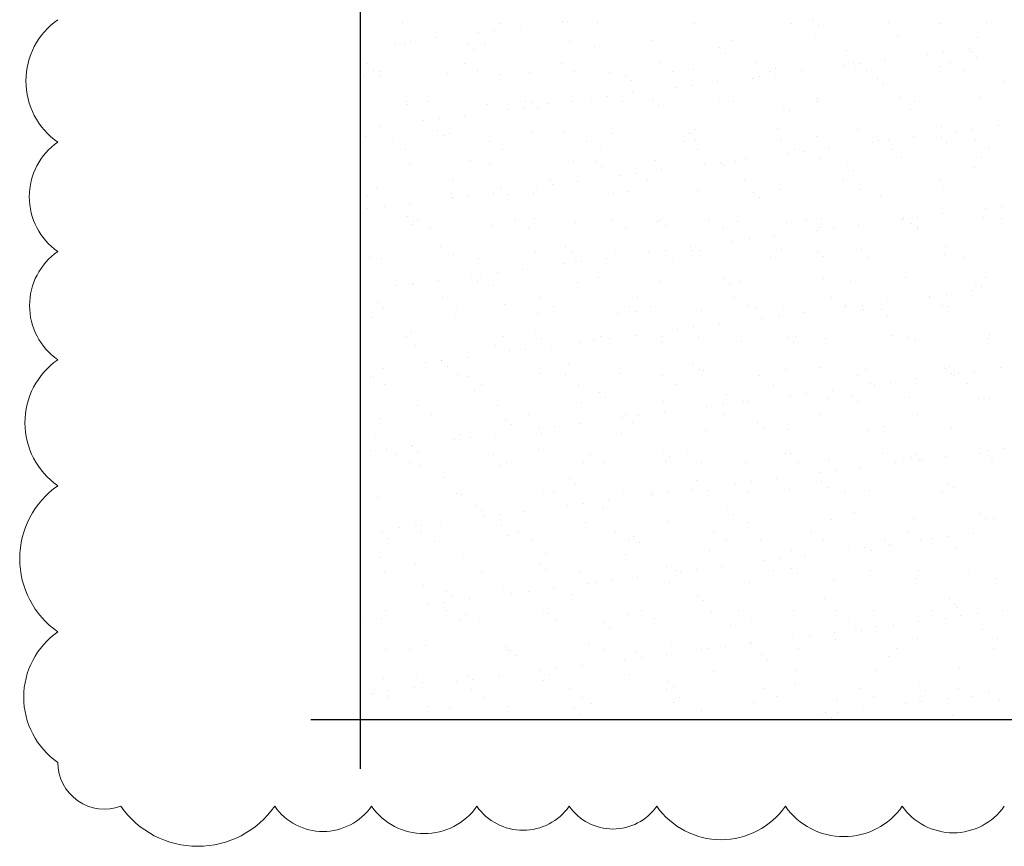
# Model space of a CAD drawing. Header units: millimetres. Extents: x 349531 to 1063351, y -131924 to 96186.
# Tile 28 of 228: x 470516 to 474520, y -61477 to -58115. Entities that reach past the tile are written whole.
import ezdxf

# ---------------------------------------------------------------- set-up
doc = ezdxf.new("R2010")
doc.units = ezdxf.units.MM
doc.layers.add('РАЗМЕРЫ', color=1, linetype='Continuous', lineweight=9)

msp = doc.modelspace()

# ---------------------------------------------------------------- linework, layer by layer
at = {"lineweight": 15}
for p, q in [((471900.4, -50472.8), (471900.4, -60961.5)), ((471900.4, -60961.5), (476671.5, -60961.5))]:
    msp.add_line(p, q, dxfattribs=at)
at = {"linetype": 'Continuous', "lineweight": 9, "transparency": 33554687}
for p, q in [((472073, -58131.7), (472073, -58131.7)), ((472468.5, -58131), (472468.5, -58131)), ((472723.4, -58121.5), (472723.4, -58121.5)), ((472742.1, -58124.2), (472742.1, -58124.2)), ((472864, -58130.3), (472864, -58130.3)), ((473259.5, -58129.6), (473259.5, -58129.6)), ((473655, -58128.8), (473655, -58128.8)), ((473742.6, -58118.3), (473742.6, -58118.3)), ((474050.5, -58128.1), (474050.5, -58128.1)), ((474258.3, -58129.6), (474258.3, -58129.6)), ((474446, -58127.4), (474446, -58127.4)), ((472381.5, -58166.5), (472381.5, -58166.5)), ((472447.6, -58157.8), (472447.6, -58157.8)), ((472550.9, -58144.2), (472550.9, -58144.2)), ((473766, -58139.8), (473766, -58139.8)), ((472039.7, -58211.6), (472039.7, -58211.6)), ((472085.6, -58214.9), (472085.6, -58214.9)), ((472105.8, -58202.8), (472105.8, -58202.8)), ((472209, -58189.3), (472209, -58189.3)), ((472336.9, -58214.2), (472336.9, -58214.2)), ((472410.5, -58216.4), (472410.5, -58216.4)), ((472753.5, -58204.1), (472753.5, -58204.1)), ((473086, -58199.8), (473086, -58199.8)), ((473410.8, -58201.4), (473410.8, -58201.4)), ((473753.9, -58189), (473753.9, -58189)), ((474086.3, -58184.8), (474086.3, -58184.8)), ((474411.2, -58186.3), (474411.2, -58186.3)), ((472360.4, -58235.6), (472360.4, -58235.6)), ((472852.6, -58225.4), (472852.6, -58225.4)), ((473360.8, -58229.8), (473360.8, -58229.8)), ((473384.2, -58251.2), (473384.2, -58251.2)), ((473876.5, -58241), (473876.5, -58241)), ((474207.9, -58254.9), (474207.9, -58254.9)), ((474274, -58246.2), (474274, -58246.2)), ((474377.2, -58232.6), (474377.2, -58232.6)), ((474384.7, -58245.4), (474384.7, -58245.4)), ((471929.2, -58292.8), (471929.2, -58292.8)), ((472324.7, -58292.1), (472324.7, -58292.1)), ((472720.2, -58291.3), (472720.2, -58291.3)), ((473115.7, -58290.6), (473115.7, -58290.6)), ((473511.2, -58289.9), (473511.2, -58289.9)), ((473866, -58299.9), (473866, -58299.9)), ((473906.7, -58289.2), (473906.7, -58289.2)), ((473932.1, -58291.2), (473932.1, -58291.2)), ((474035.4, -58277.6), (474035.4, -58277.6)), ((474302.2, -58288.5), (474302.2, -58288.5)), ((474408.1, -58266.8), (474408.1, -58266.8)), ((471955.2, -58325.7), (471955.2, -58325.7)), ((471982.8, -58326.9), (471982.8, -58326.9)), ((472257.4, -58333.9), (472257.4, -58333.9)), ((472378.3, -58326.2), (472378.3, -58326.2)), ((472470.8, -58336.9), (472470.8, -58336.9)), ((472589.8, -58329.7), (472589.8, -58329.7)), ((472773.8, -58325.5), (472773.8, -58325.5)), ((472914.7, -58331.2), (472914.7, -58331.2)), ((473169.3, -58324.7), (473169.3, -58324.7)), ((473257.7, -58318.9), (473257.7, -58318.9)), ((473564.8, -58324), (473564.8, -58324)), ((473590.1, -58314.6), (473590.1, -58314.6)), ((473590.3, -58336.2), (473590.3, -58336.2)), ((473693.5, -58322.6), (473693.5, -58322.6)), ((473915, -58316.2), (473915, -58316.2)), ((473960.3, -58323.3), (473960.3, -58323.3)), ((474258, -58303.8), (474258, -58303.8)), ((474355.8, -58322.6), (474355.8, -58322.6)), ((471914.4, -58346.3), (471914.4, -58346.3)), ((471978.6, -58347.1), (471978.6, -58347.1)), ((472979, -58341.3), (472979, -58341.3)), ((473002.4, -58362.7), (473002.4, -58362.7)), ((473351.7, -58367.6), (473351.7, -58367.6)), ((473494.7, -58352.5), (473494.7, -58352.5)), ((473524.2, -58344.9), (473524.2, -58344.9)), ((474002.9, -58356.8), (474002.9, -58356.8)), ((474026.3, -58378.3), (474026.3, -58378.3)), ((474518.6, -58368.1), (474518.6, -58368.1)), ((473009.8, -58412.7), (473009.8, -58412.7)), ((473182.3, -58389.9), (473182.3, -58389.9)), ((473248.4, -58381.2), (473248.4, -58381.2)), ((472089.1, -58448.4), (472089.1, -58448.4)), ((472093.6, -58459.6), (472093.6, -58459.6)), ((472175.6, -58449.7), (472175.6, -58449.7)), ((472571.1, -58449), (472571.1, -58449)), ((472597.2, -58452.7), (472597.2, -58452.7)), ((472668, -58457.7), (472668, -58457.7)), ((472761.5, -58448.8), (472761.5, -58448.8)), ((472840.5, -58434.9), (472840.5, -58434.9)), ((472906.6, -58426.2), (472906.6, -58426.2)), ((472966.6, -58448.3), (472966.6, -58448.3)), ((473094, -58444.5), (473094, -58444.5)), ((473362.1, -58447.6), (473362.1, -58447.6)), ((473418.8, -58446.1), (473418.8, -58446.1)), ((473757.6, -58446.9), (473757.6, -58446.9)), ((473761.9, -58433.7), (473761.9, -58433.7)), ((474094.3, -58429.5), (474094.3, -58429.5)), ((474153.1, -58446.1), (474153.1, -58446.1)), ((474419.2, -58431), (474419.2, -58431)), ((472418.5, -58461.1), (472418.5, -58461.1)), ((472498.6, -58480), (472498.6, -58480)), ((472564.7, -58471.2), (472564.7, -58471.2)), ((472620.7, -58474.2), (472620.7, -58474.2)), ((473112.9, -58463.9), (473112.9, -58463.9)), ((473621.1, -58468.3), (473621.1, -58468.3)), ((473644.5, -58489.8), (473644.5, -58489.8)), ((474136.8, -58479.5), (474136.8, -58479.5)), ((472156.8, -58525), (472156.8, -58525)), ((472222.9, -58516.3), (472222.9, -58516.3)), ((472326.1, -58502.7), (472326.1, -58502.7)), ((471984.3, -58547.7), (471984.3, -58547.7)), ((472215.5, -58564.2), (472215.5, -58564.2)), ((472265.4, -58578.6), (472265.4, -58578.6)), ((472597.8, -58574.4), (472597.8, -58574.4)), ((472731.1, -58575.4), (472731.1, -58575.4)), ((472922.7, -58576), (472922.7, -58576)), ((473239.3, -58579.8), (473239.3, -58579.8)), ((473265.7, -58563.6), (473265.7, -58563.6)), ((473598.1, -58559.4), (473598.1, -58559.4)), ((473923, -58560.9), (473923, -58560.9)), ((474266, -58548.6), (474266, -58548.6)), ((474325, -58568.3), (474325, -58568.3)), ((474391.1, -58559.6), (474391.1, -58559.6)), ((474494.3, -58546), (474494.3, -58546)), ((471922.4, -58591), (471922.4, -58591)), ((472031.8, -58610.8), (472031.8, -58610.8)), ((472238.9, -58585.6), (472238.9, -58585.6)), ((472427.3, -58610.1), (472427.3, -58610.1)), ((472822.8, -58609.4), (472822.8, -58609.4)), ((473218.3, -58608.6), (473218.3, -58608.6)), ((473262.7, -58601.2), (473262.7, -58601.2)), ((473613.8, -58607.9), (473613.8, -58607.9)), ((473755, -58591), (473755, -58591)), ((473983.1, -58613.3), (473983.1, -58613.3)), ((474009.3, -58607.2), (474009.3, -58607.2)), ((474049.2, -58604.6), (474049.2, -58604.6)), ((474152.5, -58591), (474152.5, -58591)), ((474263.2, -58595.4), (474263.2, -58595.4)), ((474286.6, -58616.8), (474286.6, -58616.8)), ((474404.8, -58606.5), (474404.8, -58606.5)), ((472085.4, -58644.9), (472085.4, -58644.9)), ((472480.9, -58644.2), (472480.9, -58644.2)), ((472876.4, -58643.5), (472876.4, -58643.5)), ((473271.9, -58642.8), (473271.9, -58642.8)), ((473641.3, -58658.3), (473641.3, -58658.3)), ((473667.4, -58642), (473667.4, -58642)), ((473707.4, -58649.6), (473707.4, -58649.6)), ((473810.6, -58636), (473810.6, -58636)), ((474062.9, -58641.3), (474062.9, -58641.3)), ((474458.3, -58640.6), (474458.3, -58640.6)), ((472349.4, -58686.9), (472349.4, -58686.9)), ((472769.5, -58693.5), (472769.5, -58693.5)), ((472857.6, -58691.2), (472857.6, -58691.2)), ((473102, -58689.2), (473102, -58689.2)), ((473365.5, -58694.6), (473365.5, -58694.6)), ((473426.8, -58690.8), (473426.8, -58690.8)), ((473468.8, -58681.1), (473468.8, -58681.1)), ((473769.9, -58678.4), (473769.9, -58678.4)), ((474102.3, -58674.2), (474102.3, -58674.2)), ((474427.2, -58675.7), (474427.2, -58675.7)), ((472101.6, -58704.3), (472101.6, -58704.3)), ((472426.5, -58705.8), (472426.5, -58705.8)), ((472881, -58712.7), (472881, -58712.7)), ((473023.7, -58739.6), (473023.7, -58739.6)), ((473126.9, -58726.1), (473126.9, -58726.1)), ((473299.4, -58703.3), (473299.4, -58703.3)), ((473373.2, -58702.5), (473373.2, -58702.5)), ((473881.4, -58706.8), (473881.4, -58706.8)), ((473904.8, -58728.3), (473904.8, -58728.3)), ((474397.1, -58718.1), (474397.1, -58718.1)), ((472278.2, -58767.7), (472278.2, -58767.7)), ((472673.7, -58767), (472673.7, -58767)), ((472785.1, -58771.1), (472785.1, -58771.1)), ((472957.6, -58748.4), (472957.6, -58748.4)), ((473069.2, -58766.3), (473069.2, -58766.3)), ((473464.7, -58765.6), (473464.7, -58765.6)), ((473860.2, -58764.9), (473860.2, -58764.9)), ((474255.7, -58764.2), (474255.7, -58764.2)), ((471967.6, -58798.3), (471967.6, -58798.3)), ((472443.2, -58816.1), (472443.2, -58816.1)), ((472475.8, -58802.7), (472475.8, -58802.7)), ((472605.8, -58819.1), (472605.8, -58819.1)), ((472615.7, -58793.4), (472615.7, -58793.4)), ((472681.8, -58784.7), (472681.8, -58784.7)), ((472991.4, -58813.9), (472991.4, -58813.9)), ((473273.7, -58808.3), (473273.7, -58808.3)), ((473499.6, -58818.3), (473499.6, -58818.3)), ((473606.1, -58804.1), (473606.1, -58804.1)), ((473931, -58805.6), (473931, -58805.6)), ((474274, -58793.3), (474274, -58793.3)), ((471930.4, -58835.7), (471930.4, -58835.7)), ((472273.4, -58823.3), (472273.4, -58823.3)), ((472273.9, -58838.4), (472273.9, -58838.4)), ((472340, -58829.7), (472340, -58829.7)), ((472499.2, -58824.2), (472499.2, -58824.2)), ((472930.7, -58820.7), (472930.7, -58820.7)), ((473523, -58839.8), (473523, -58839.8)), ((474015.3, -58829.5), (474015.3, -58829.5)), ((471932, -58883.4), (471932, -58883.4)), ((471998.1, -58874.7), (471998.1, -58874.7)), ((472101.4, -58861.1), (472101.4, -58861.1)), ((474442.1, -58881.7), (474442.1, -58881.7)), ((474508.2, -58873), (474508.2, -58873)), ((472094, -58914.2), (472094, -58914.2)), ((472117.4, -58935.6), (472117.4, -58935.6)), ((472134.4, -58928.8), (472134.4, -58928.8)), ((472529.9, -58928.1), (472529.9, -58928.1)), ((472609.7, -58925.4), (472609.7, -58925.4)), ((472777.5, -58938.2), (472777.5, -58938.2)), ((472925.4, -58927.4), (472925.4, -58927.4)), ((473110, -58933.9), (473110, -58933.9)), ((473117.9, -58929.8), (473117.9, -58929.8)), ((473320.9, -58926.7), (473320.9, -58926.7)), ((473434.8, -58935.5), (473434.8, -58935.5)), ((473716.4, -58925.9), (473716.4, -58925.9)), ((473777.9, -58923.1), (473777.9, -58923.1)), ((474100.2, -58926.7), (474100.2, -58926.7)), ((474110.3, -58918.9), (474110.3, -58918.9)), ((474111.9, -58925.2), (474111.9, -58925.2)), ((474166.3, -58918), (474166.3, -58918)), ((474269.6, -58904.4), (474269.6, -58904.4)), ((474435.2, -58920.5), (474435.2, -58920.5)), ((474507.4, -58924.5), (474507.4, -58924.5)), ((472109.6, -58949), (472109.6, -58949)), ((472187.9, -58962.9), (472187.9, -58962.9)), ((472434.5, -58950.5), (472434.5, -58950.5)), ((472583.4, -58962.2), (472583.4, -58962.2)), ((472978.9, -58961.5), (472978.9, -58961.5)), ((473141.3, -58951.2), (473141.3, -58951.2)), ((473374.4, -58960.8), (473374.4, -58960.8)), ((473633.5, -58941), (473633.5, -58941)), ((473758.4, -58971.7), (473758.4, -58971.7)), ((473769.9, -58960.1), (473769.9, -58960.1)), ((473824.5, -58963), (473824.5, -58963)), ((473927.7, -58949.5), (473927.7, -58949.5)), ((474141.7, -58945.4), (474141.7, -58945.4)), ((474165.1, -58966.8), (474165.1, -58966.8)), ((474165.4, -58959.3), (474165.4, -58959.3)), ((473416.5, -59016.8), (473416.5, -59016.8)), ((473482.6, -59008.1), (473482.6, -59008.1)), ((473585.9, -58994.5), (473585.9, -58994.5)), ((472227.9, -59036.9), (472227.9, -59036.9)), ((472736.1, -59041.2), (472736.1, -59041.2)), ((473140.8, -59053.1), (473140.8, -59053.1)), ((473244, -59039.5), (473244, -59039.5)), ((473251.8, -59052.5), (473251.8, -59052.5)), ((473281.7, -59053), (473281.7, -59053)), ((473614.1, -59048.8), (473614.1, -59048.8)), ((473759.9, -59056.8), (473759.9, -59056.8)), ((473939, -59050.3), (473939, -59050.3)), ((474282, -59038), (474282, -59038)), ((471938.4, -59080.4), (471938.4, -59080.4)), ((471985.2, -59086.5), (471985.2, -59086.5)), ((472281.4, -59068), (472281.4, -59068)), ((472380.7, -59085.8), (472380.7, -59085.8)), ((472613.8, -59063.8), (472613.8, -59063.8)), ((472759.5, -59062.7), (472759.5, -59062.7)), ((472776.2, -59085.1), (472776.2, -59085.1)), ((472798.9, -59098.1), (472798.9, -59098.1)), ((472902.2, -59084.5), (472902.2, -59084.5)), ((472938.7, -59065.4), (472938.7, -59065.4)), ((473074.7, -59061.8), (473074.7, -59061.8)), ((473171.7, -59084.3), (473171.7, -59084.3)), ((473567.2, -59083.6), (473567.2, -59083.6)), ((473783.3, -59078.3), (473783.3, -59078.3)), ((473962.7, -59082.9), (473962.7, -59082.9)), ((474275.6, -59068.1), (474275.6, -59068.1)), ((474358.2, -59082.2), (474358.2, -59082.2)), ((472560.3, -59129.5), (472560.3, -59129.5)), ((472732.8, -59106.8), (472732.8, -59106.8)), ((472218.4, -59174.5), (472218.4, -59174.5)), ((472354.3, -59152.7), (472354.3, -59152.7)), ((472377.7, -59174.1), (472377.7, -59174.1)), ((472390.9, -59151.8), (472390.9, -59151.8)), ((472457.1, -59143.1), (472457.1, -59143.1)), ((472870, -59163.9), (472870, -59163.9)), ((473118, -59178.6), (473118, -59178.6)), ((473378.2, -59168.3), (473378.2, -59168.3)), ((473442.8, -59180.2), (473442.8, -59180.2)), ((473785.9, -59167.8), (473785.9, -59167.8)), ((473893.8, -59179.5), (473893.8, -59179.5)), ((474118.3, -59163.6), (474118.3, -59163.6)), ((474443.2, -59165.2), (474443.2, -59165.2)), ((472049.1, -59196.8), (472049.1, -59196.8)), ((472115.2, -59188.1), (472115.2, -59188.1)), ((472117.6, -59193.7), (472117.6, -59193.7)), ((472442.5, -59195.2), (472442.5, -59195.2)), ((472785.5, -59182.9), (472785.5, -59182.9)), ((473401.6, -59189.7), (473401.6, -59189.7)), ((474386.7, -59217.9), (474386.7, -59217.9)), ((474402, -59183.9), (474402, -59183.9)), ((474425.4, -59205.3), (474425.4, -59205.3)), ((472237, -59246.8), (472237, -59246.8)), ((472632.5, -59246.1), (472632.5, -59246.1)), ((473027.9, -59245.4), (473027.9, -59245.4)), ((473423.4, -59244.7), (473423.4, -59244.7)), ((473818.9, -59244), (473818.9, -59244)), ((474214.4, -59243.3), (474214.4, -59243.3)), ((474217.3, -59240.1), (474217.3, -59240.1)), ((474283.4, -59231.4), (474283.4, -59231.4)), ((471972.5, -59264.2), (471972.5, -59264.2)), ((471995.9, -59285.6), (471995.9, -59285.6)), ((472290.5, -59281), (472290.5, -59281)), ((472488.2, -59275.4), (472488.2, -59275.4)), ((472686, -59280.2), (472686, -59280.2)), ((472996.4, -59279.8), (472996.4, -59279.8)), ((473081.5, -59279.5), (473081.5, -59279.5)), ((473289.7, -59297.7), (473289.7, -59297.7)), ((473477, -59278.8), (473477, -59278.8)), ((473512.1, -59291), (473512.1, -59291)), ((473622.1, -59293.5), (473622.1, -59293.5)), ((473872.5, -59278.1), (473872.5, -59278.1)), ((473875.5, -59285.2), (473875.5, -59285.2)), ((473941.6, -59276.5), (473941.6, -59276.5)), ((473947, -59295), (473947, -59295)), ((474020.2, -59295.3), (474020.2, -59295.3)), ((474044.8, -59262.9), (474044.8, -59262.9)), ((474268, -59277.4), (474268, -59277.4)), ((474290, -59282.7), (474290, -59282.7)), ((471946.4, -59325.1), (471946.4, -59325.1)), ((472289.4, -59312.8), (472289.4, -59312.8)), ((472621.8, -59308.5), (472621.8, -59308.5)), ((472946.7, -59310.1), (472946.7, -59310.1)), ((473019.8, -59301.2), (473019.8, -59301.2)), ((473533.6, -59330.2), (473533.6, -59330.2)), ((473599.7, -59321.5), (473599.7, -59321.5)), ((473703, -59307.9), (473703, -59307.9)), ((474043.6, -59316.8), (474043.6, -59316.8)), ((473191.8, -59375.2), (473191.8, -59375.2)), ((473257.9, -59366.5), (473257.9, -59366.5)), ((473361.1, -59352.9), (473361.1, -59352.9)), ((472087.8, -59404.5), (472087.8, -59404.5)), ((472106.4, -59386.9), (472106.4, -59386.9)), ((472483.3, -59403.8), (472483.3, -59403.8)), ((472614.6, -59391.2), (472614.6, -59391.2)), ((472638, -59412.7), (472638, -59412.7)), ((472849.9, -59420.2), (472849.9, -59420.2)), ((472878.8, -59403.1), (472878.8, -59403.1)), ((472916, -59411.5), (472916, -59411.5)), ((473019.3, -59397.9), (473019.3, -59397.9)), ((473130.3, -59402.4), (473130.3, -59402.4)), ((473274.3, -59402.4), (473274.3, -59402.4)), ((473638.5, -59406.8), (473638.5, -59406.8)), ((473669.8, -59401.6), (473669.8, -59401.6)), ((473793.9, -59412.5), (473793.9, -59412.5)), ((474065.3, -59400.9), (474065.3, -59400.9)), ((474126.3, -59408.3), (474126.3, -59408.3)), ((474154.1, -59418), (474154.1, -59418)), ((474451.2, -59409.9), (474451.2, -59409.9)), ((474460.8, -59400.2), (474460.8, -59400.2)), ((472125.6, -59438.4), (472125.6, -59438.4)), ((472450.5, -59439.9), (472450.5, -59439.9)), ((472574.1, -59456.5), (472574.1, -59456.5)), ((472677.4, -59442.9), (472677.4, -59442.9)), ((472793.5, -59427.6), (472793.5, -59427.6)), ((473126, -59423.3), (473126, -59423.3)), ((473450.8, -59424.9), (473450.8, -59424.9)), ((473661.9, -59428.3), (473661.9, -59428.3)), ((472335.5, -59487.9), (472335.5, -59487.9)), ((472508, -59465.2), (472508, -59465.2)), ((471993.7, -59532.9), (471993.7, -59532.9)), ((472166.2, -59510.2), (472166.2, -59510.2)), ((472232.3, -59501.5), (472232.3, -59501.5)), ((472232.8, -59502.7), (472232.8, -59502.7)), ((472256.2, -59524.1), (472256.2, -59524.1)), ((472748.5, -59513.9), (472748.5, -59513.9)), ((473256.7, -59518.3), (473256.7, -59518.3)), ((473280.1, -59539.7), (473280.1, -59539.7)), ((473630.1, -59538.2), (473630.1, -59538.2)), ((473772.4, -59529.5), (473772.4, -59529.5)), ((473955, -59539.7), (473955, -59539.7)), ((474280.5, -59533.9), (474280.5, -59533.9)), ((474298, -59527.4), (474298, -59527.4)), ((474503.8, -59531.3), (474503.8, -59531.3)), ((471944, -59565.6), (471944, -59565.6)), ((471954.4, -59569.8), (471954.4, -59569.8)), ((472297.4, -59557.5), (472297.4, -59557.5)), ((472339.5, -59564.9), (472339.5, -59564.9)), ((472629.8, -59553.2), (472629.8, -59553.2)), ((472735, -59564.1), (472735, -59564.1)), ((472954.7, -59554.8), (472954.7, -59554.8)), ((473130.5, -59563.4), (473130.5, -59563.4)), ((473297.7, -59542.4), (473297.7, -59542.4)), ((473526, -59562.7), (473526, -59562.7)), ((473921.5, -59562), (473921.5, -59562)), ((474161.9, -59576.3), (474161.9, -59576.3)), ((474304, -59555.3), (474304, -59555.3)), ((474317, -59561.3), (474317, -59561.3)), ((474334.4, -59553.6), (474334.4, -59553.6)), ((474400.5, -59544.9), (474400.5, -59544.9)), ((471997.6, -59599.7), (471997.6, -59599.7)), ((472393.1, -59599), (472393.1, -59599)), ((472788.6, -59598.3), (472788.6, -59598.3)), ((473184.1, -59597.5), (473184.1, -59597.5)), ((473579.6, -59596.8), (473579.6, -59596.8)), ((473820.1, -59621.3), (473820.1, -59621.3)), ((473975.1, -59596.1), (473975.1, -59596.1)), ((473992.6, -59598.6), (473992.6, -59598.6)), ((474058.7, -59589.9), (474058.7, -59589.9)), ((474370.6, -59595.4), (474370.6, -59595.4)), ((472366.7, -59625.4), (472366.7, -59625.4)), ((472874.9, -59629.7), (472874.9, -59629.7)), ((472898.3, -59651.2), (472898.3, -59651.2)), ((473390.6, -59641), (473390.6, -59641)), ((473650.7, -59643.6), (473650.7, -59643.6)), ((473716.8, -59634.9), (473716.8, -59634.9)), ((473801.9, -59657.3), (473801.9, -59657.3)), ((473898.8, -59645.3), (473898.8, -59645.3)), ((474134.3, -59653), (474134.3, -59653)), ((474414.4, -59656.6), (474414.4, -59656.6)), ((474459.2, -59654.6), (474459.2, -59654.6)), ((472133.6, -59683.1), (472133.6, -59683.1)), ((472458.5, -59684.7), (472458.5, -59684.7)), ((472801.5, -59672.3), (472801.5, -59672.3)), ((473134, -59668.1), (473134, -59668.1)), ((473308.8, -59688.6), (473308.8, -59688.6)), ((473375, -59679.9), (473375, -59679.9)), ((473458.8, -59669.6), (473458.8, -59669.6)), ((473478.2, -59666.3), (473478.2, -59666.3)), ((473922.2, -59666.8), (473922.2, -59666.8)), ((471984.9, -59736.8), (471984.9, -59736.8)), ((472190.4, -59722.5), (472190.4, -59722.5)), ((472493.1, -59741.2), (472493.1, -59741.2)), ((472585.9, -59721.8), (472585.9, -59721.8)), ((472967, -59733.6), (472967, -59733.6)), ((472981.4, -59721.1), (472981.4, -59721.1)), ((473033.1, -59724.9), (473033.1, -59724.9)), ((473136.3, -59711.3), (473136.3, -59711.3)), ((473376.9, -59720.4), (473376.9, -59720.4)), ((473772.4, -59719.7), (473772.4, -59719.7)), ((474167.9, -59718.9), (474167.9, -59718.9)), ((472516.5, -59762.7), (472516.5, -59762.7)), ((472625.1, -59778.6), (472625.1, -59778.6)), ((472691.2, -59769.9), (472691.2, -59769.9)), ((472794.5, -59756.3), (472794.5, -59756.3)), ((473008.8, -59752.4), (473008.8, -59752.4)), ((473517, -59756.8), (473517, -59756.8)), ((473540.4, -59778.3), (473540.4, -59778.3)), ((474032.7, -59768), (474032.7, -59768)), ((474306, -59772.1), (474306, -59772.1)), ((471962.4, -59814.5), (471962.4, -59814.5)), ((472305.4, -59802.2), (472305.4, -59802.2)), ((472349.4, -59814.9), (472349.4, -59814.9)), ((472452.6, -59801.3), (472452.6, -59801.3)), ((472637.8, -59797.9), (472637.8, -59797.9)), ((472962.7, -59799.5), (472962.7, -59799.5)), ((473305.7, -59787.1), (473305.7, -59787.1)), ((473638.1, -59782.9), (473638.1, -59782.9)), ((473963, -59784.4), (473963, -59784.4)), ((472007.5, -59859.9), (472007.5, -59859.9)), ((472110.8, -59846.3), (472110.8, -59846.3)), ((472111.3, -59852.7), (472111.3, -59852.7)), ((472283.3, -59823.6), (472283.3, -59823.6)), ((474517.6, -59858.3), (474517.6, -59858.3)), ((471941.4, -59868.6), (471941.4, -59868.6)), ((472046.6, -59883.6), (472046.6, -59883.6)), ((472134.8, -59874.1), (472134.8, -59874.1)), ((472442.1, -59882.9), (472442.1, -59882.9)), ((472627, -59863.9), (472627, -59863.9)), ((472837.6, -59882.2), (472837.6, -59882.2)), ((473135.2, -59868.3), (473135.2, -59868.3)), ((473158.6, -59889.7), (473158.6, -59889.7)), ((473233.1, -59881.4), (473233.1, -59881.4)), ((473628.6, -59880.7), (473628.6, -59880.7)), ((473650.9, -59879.5), (473650.9, -59879.5)), ((474024.1, -59880), (474024.1, -59880)), ((474142.3, -59897.7), (474142.3, -59897.7)), ((474159.1, -59883.9), (474159.1, -59883.9)), ((474279, -59889.7), (474279, -59889.7)), ((474419.6, -59879.3), (474419.6, -59879.3)), ((474451.5, -59867), (474451.5, -59867)), ((474467.2, -59899.3), (474467.2, -59899.3)), ((472100.2, -59917.7), (472100.2, -59917.7)), ((472141.6, -59927.8), (472141.6, -59927.8)), ((472466.5, -59929.4), (472466.5, -59929.4)), ((472495.6, -59917), (472495.6, -59917)), ((472809.5, -59917), (472809.5, -59917)), ((472891.1, -59916.3), (472891.1, -59916.3)), ((473142, -59912.8), (473142, -59912.8)), ((473286.6, -59915.6), (473286.6, -59915.6)), ((473466.8, -59914.3), (473466.8, -59914.3)), ((473682.1, -59914.8), (473682.1, -59914.8)), ((473809.9, -59902), (473809.9, -59902)), ((473937.1, -59934.7), (473937.1, -59934.7)), ((474077.6, -59914.1), (474077.6, -59914.1)), ((474109.7, -59912), (474109.7, -59912)), ((474175.8, -59903.3), (474175.8, -59903.3)), ((474182.5, -59905.3), (474182.5, -59905.3)), ((474473.1, -59913.4), (474473.1, -59913.4)), ((472245.2, -59975.4), (472245.2, -59975.4)), ((472753.4, -59979.7), (472753.4, -59979.7)), ((473595.3, -59979.7), (473595.3, -59979.7)), ((473767.8, -59957), (473767.8, -59957)), ((473833.9, -59948.3), (473833.9, -59948.3)), ((472776.8, -60001.2), (472776.8, -60001.2)), ((473269.1, -59991), (473269.1, -59991)), ((473425.9, -60002), (473425.9, -60002)), ((473492, -59993.3), (473492, -59993.3)), ((473777.3, -59995.3), (473777.3, -59995.3)), ((473800.7, -60016.8), (473800.7, -60016.8)), ((474293, -60006.6), (474293, -60006.6)), ((474314, -60016.8), (474314, -60016.8)), ((471970.4, -60059.2), (471970.4, -60059.2)), ((472293, -60040.6), (472293, -60040.6)), ((472313.4, -60046.9), (472313.4, -60046.9)), ((472645.8, -60042.6), (472645.8, -60042.6)), ((472688.4, -60039.8), (472688.4, -60039.8)), ((472970.7, -60044.2), (472970.7, -60044.2)), ((473083.9, -60039.1), (473083.9, -60039.1)), ((473084.1, -60047), (473084.1, -60047)), ((473150.2, -60038.3), (473150.2, -60038.3)), ((473253.4, -60024.7), (473253.4, -60024.7)), ((473313.7, -60031.8), (473313.7, -60031.8)), ((473479.4, -60038.4), (473479.4, -60038.4)), ((473646.1, -60027.6), (473646.1, -60027.6)), ((473874.9, -60037.7), (473874.9, -60037.7)), ((473971, -60029.2), (473971, -60029.2)), ((474270.4, -60037), (474270.4, -60037)), ((472371.7, -60091.2), (472371.7, -60091.2)), ((472742.2, -60092), (472742.2, -60092)), ((472808.3, -60083.3), (472808.3, -60083.3)), ((472911.6, -60069.7), (472911.6, -60069.7)), ((472395.1, -60112.6), (472395.1, -60112.6)), ((472400.4, -60137), (472400.4, -60137)), ((472466.5, -60128.3), (472466.5, -60128.3)), ((472569.7, -60114.7), (472569.7, -60114.7)), ((472887.3, -60102.4), (472887.3, -60102.4)), ((473395.5, -60106.8), (473395.5, -60106.8)), ((473418.9, -60128.2), (473418.9, -60128.2)), ((473911.2, -60118), (473911.2, -60118)), ((474419.4, -60122.4), (474419.4, -60122.4)), ((472124.6, -60173.3), (472124.6, -60173.3)), ((472149.6, -60172.5), (472149.6, -60172.5)), ((472227.9, -60159.7), (472227.9, -60159.7)), ((472474.5, -60174.1), (472474.5, -60174.1)), ((472817.5, -60161.7), (472817.5, -60161.7)), ((473150, -60157.5), (473150, -60157.5)), ((473474.8, -60159), (473474.8, -60159)), ((473817.9, -60146.7), (473817.9, -60146.7)), ((474150.3, -60142.4), (474150.3, -60142.4)), ((474442.8, -60143.8), (474442.8, -60143.8)), ((474475.2, -60144), (474475.2, -60144)), ((471989.9, -60202.7), (471989.9, -60202.7)), ((472058.5, -60182), (472058.5, -60182)), ((472149.2, -60201.6), (472149.2, -60201.6)), ((472505.5, -60213.9), (472505.5, -60213.9)), ((472544.7, -60200.9), (472544.7, -60200.9)), ((472940.2, -60200.2), (472940.2, -60200.2)), ((473013.7, -60218.3), (473013.7, -60218.3)), ((473335.7, -60199.5), (473335.7, -60199.5)), ((473731.1, -60198.8), (473731.1, -60198.8)), ((474126.6, -60198), (474126.6, -60198)), ((474292.8, -60216.7), (474292.8, -60216.7)), ((474396.1, -60203.1), (474396.1, -60203.1)), ((472013.3, -60224.1), (472013.3, -60224.1)), ((472202.7, -60235.7), (472202.7, -60235.7)), ((472598.2, -60235), (472598.2, -60235)), ((472993.7, -60234.3), (472993.7, -60234.3)), ((473037.1, -60239.7), (473037.1, -60239.7)), ((473389.2, -60233.6), (473389.2, -60233.6)), ((473529.4, -60229.5), (473529.4, -60229.5)), ((473784.7, -60232.9), (473784.7, -60232.9)), ((473951, -60261.7), (473951, -60261.7)), ((474037.6, -60233.8), (474037.6, -60233.8)), ((474054.2, -60248.1), (474054.2, -60248.1)), ((474061, -60255.3), (474061, -60255.3)), ((474180.2, -60232.2), (474180.2, -60232.2)), ((474226.7, -60225.4), (474226.7, -60225.4)), ((474322, -60261.5), (474322, -60261.5)), ((472321.4, -60291.6), (472321.4, -60291.6)), ((472653.8, -60287.3), (472653.8, -60287.3)), ((472978.7, -60288.9), (472978.7, -60288.9)), ((473321.7, -60276.5), (473321.7, -60276.5)), ((473654.1, -60272.3), (473654.1, -60272.3)), ((473712.4, -60293.1), (473712.4, -60293.1)), ((473884.9, -60270.4), (473884.9, -60270.4)), ((473979, -60273.9), (473979, -60273.9)), ((471978.4, -60303.9), (471978.4, -60303.9)), ((472123.8, -60325.4), (472123.8, -60325.4)), ((472632, -60329.7), (472632, -60329.7)), ((473147.6, -60340.9), (473147.6, -60340.9)), ((473370.5, -60338.1), (473370.5, -60338.1)), ((473543, -60315.4), (473543, -60315.4)), ((473609.1, -60306.7), (473609.1, -60306.7)), ((472000, -60359.3), (472000, -60359.3)), ((472395.5, -60358.6), (472395.5, -60358.6)), ((472655.4, -60351.2), (472655.4, -60351.2)), ((472791, -60357.9), (472791, -60357.9)), ((473186.5, -60357.1), (473186.5, -60357.1)), ((473201.2, -60360.4), (473201.2, -60360.4)), ((473267.3, -60351.7), (473267.3, -60351.7)), ((473582, -60356.4), (473582, -60356.4)), ((473655.8, -60345.3), (473655.8, -60345.3)), ((473679.2, -60366.8), (473679.2, -60366.8)), ((473977.5, -60355.7), (473977.5, -60355.7)), ((474171.5, -60356.5), (474171.5, -60356.5)), ((474373, -60355), (474373, -60355)), ((472157.6, -60417.2), (472157.6, -60417.2)), ((472482.5, -60418.8), (472482.5, -60418.8)), ((472825.5, -60406.4), (472825.5, -60406.4)), ((472859.3, -60405.4), (472859.3, -60405.4)), ((472925.4, -60396.7), (472925.4, -60396.7)), ((473028.7, -60383.1), (473028.7, -60383.1)), ((473158, -60402.2), (473158, -60402.2)), ((473482.8, -60403.7), (473482.8, -60403.7)), ((473825.9, -60391.4), (473825.9, -60391.4)), ((474158.3, -60387.1), (474158.3, -60387.1)), ((474483.2, -60388.7), (474483.2, -60388.7)), ((472250.2, -60441.2), (472250.2, -60441.2)), ((472517.5, -60450.4), (472517.5, -60450.4)), ((472583.6, -60441.7), (472583.6, -60441.7)), ((472686.8, -60428.1), (472686.8, -60428.1)), ((472765.9, -60452.4), (472765.9, -60452.4)), ((473274, -60456.8), (473274, -60456.8)), ((472175.6, -60495.4), (472175.6, -60495.4)), ((472241.7, -60486.7), (472241.7, -60486.7)), ((472273.6, -60462.6), (472273.6, -60462.6)), ((472345, -60473.1), (472345, -60473.1)), ((473297.4, -60478.2), (473297.4, -60478.2)), ((473789.7, -60468), (473789.7, -60468)), ((474297.9, -60472.4), (474297.9, -60472.4)), ((474321.3, -60493.8), (474321.3, -60493.8)), ((472003.1, -60518.1), (472003.1, -60518.1)), ((472251.7, -60519.6), (472251.7, -60519.6)), ((472329.4, -60536.3), (472329.4, -60536.3)), ((472647.2, -60518.9), (472647.2, -60518.9)), ((472661.8, -60532), (472661.8, -60532)), ((472986.7, -60533.6), (472986.7, -60533.6)), ((473042.7, -60518.2), (473042.7, -60518.2)), ((473329.7, -60521.2), (473329.7, -60521.2)), ((473438.2, -60517.5), (473438.2, -60517.5)), ((473662.1, -60517), (473662.1, -60517)), ((473833.7, -60516.8), (473833.7, -60516.8)), ((473987, -60518.6), (473987, -60518.6)), ((474229.2, -60516.1), (474229.2, -60516.1)), ((474330, -60506.2), (474330, -60506.2)), ((474343.8, -60538.8), (474343.8, -60538.8)), ((474409.9, -60530.1), (474409.9, -60530.1)), ((474513.2, -60516.5), (474513.2, -60516.5)), ((471909.8, -60554.5), (471909.8, -60554.5)), ((471986.4, -60548.6), (471986.4, -60548.6)), ((472305.3, -60553.8), (472305.3, -60553.8)), ((472384.1, -60563.9), (472384.1, -60563.9)), ((472700.8, -60553), (472700.8, -60553)), ((472892.3, -60568.2), (472892.3, -60568.2)), ((473096.3, -60552.3), (473096.3, -60552.3)), ((473407.9, -60579.5), (473407.9, -60579.5)), ((473491.8, -60551.6), (473491.8, -60551.6)), ((473887.3, -60550.9), (473887.3, -60550.9)), ((474068.1, -60575.1), (474068.1, -60575.1)), ((474171.3, -60561.5), (474171.3, -60561.5)), ((474282.8, -60550.2), (474282.8, -60550.2)), ((472915.7, -60589.7), (472915.7, -60589.7)), ((473726.2, -60620.1), (473726.2, -60620.1)), ((473829.5, -60606.5), (473829.5, -60606.5)), ((473916.1, -60583.8), (473916.1, -60583.8)), ((473939.5, -60605.3), (473939.5, -60605.3)), ((474002, -60583.8), (474002, -60583.8)), ((474431.8, -60595.1), (474431.8, -60595.1)), ((472165.6, -60661.9), (472165.6, -60661.9)), ((472833.5, -60651.1), (472833.5, -60651.1)), ((473166, -60646.9), (473166, -60646.9)), ((473487.6, -60651.5), (473487.6, -60651.5)), ((473490.8, -60648.4), (473490.8, -60648.4)), ((473660.1, -60628.8), (473660.1, -60628.8)), ((473833.9, -60636.1), (473833.9, -60636.1)), ((474166.3, -60631.8), (474166.3, -60631.8)), ((474491.2, -60633.4), (474491.2, -60633.4)), ((472002.3, -60675.3), (472002.3, -60675.3)), ((472102.6, -60677.3), (472102.6, -60677.3)), ((472490.5, -60663.5), (472490.5, -60663.5)), ((472498.1, -60676.6), (472498.1, -60676.6)), ((472510.5, -60679.7), (472510.5, -60679.7)), ((472533.9, -60701.2), (472533.9, -60701.2)), ((472893.6, -60675.9), (472893.6, -60675.9)), ((473026.2, -60690.9), (473026.2, -60690.9)), ((473145.8, -60696.5), (473145.8, -60696.5)), ((473289.1, -60675.2), (473289.1, -60675.2)), ((473318.3, -60673.8), (473318.3, -60673.8)), ((473384.4, -60665.1), (473384.4, -60665.1)), ((473534.3, -60695.3), (473534.3, -60695.3)), ((473684.6, -60674.4), (473684.6, -60674.4)), ((474080.1, -60673.7), (474080.1, -60673.7)), ((474475.6, -60673), (474475.6, -60673)), ((472803.9, -60741.5), (472803.9, -60741.5)), ((472976.4, -60718.8), (472976.4, -60718.8)), ((473042.5, -60710.1), (473042.5, -60710.1)), ((473557.7, -60716.8), (473557.7, -60716.8)), ((474050, -60706.5), (474050, -60706.5)), ((472337.4, -60781), (472337.4, -60781)), ((472634.6, -60763.8), (472634.6, -60763.8)), ((472669.8, -60776.8), (472669.8, -60776.8)), ((472700.7, -60755.1), (472700.7, -60755.1)), ((472994.7, -60778.3), (472994.7, -60778.3)), ((473337.7, -60766), (473337.7, -60766)), ((473670.1, -60761.7), (473670.1, -60761.7)), ((473995, -60763.3), (473995, -60763.3)), ((474338, -60750.9), (474338, -60750.9)), ((471994.4, -60793.4), (471994.4, -60793.4)), ((472128.7, -60791.2), (472128.7, -60791.2)), ((472152.1, -60812.6), (472152.1, -60812.6)), ((472292.7, -60808.8), (472292.7, -60808.8)), ((472358.8, -60800.1), (472358.8, -60800.1)), ((472462.1, -60786.5), (472462.1, -60786.5)), ((472644.4, -60802.4), (472644.4, -60802.4)), ((473152.6, -60806.8), (473152.6, -60806.8)), ((473668.2, -60818), (473668.2, -60818)), ((474176.4, -60822.4), (474176.4, -60822.4)), ((471950.9, -60853.8), (471950.9, -60853.8)), ((471958.8, -60838.4), (471958.8, -60838.4)), ((472017, -60845.1), (472017, -60845.1)), ((472120.2, -60831.5), (472120.2, -60831.5)), ((472354.3, -60837.7), (472354.3, -60837.7)), ((472749.8, -60836.9), (472749.8, -60836.9)), ((473145.3, -60836.2), (473145.3, -60836.2)), ((473176, -60828.2), (473176, -60828.2)), ((473540.8, -60835.5), (473540.8, -60835.5)), ((473936.3, -60834.8), (473936.3, -60834.8)), ((474199.8, -60843.8), (474199.8, -60843.8)), ((474331.8, -60834.1), (474331.8, -60834.1)), ((474460.9, -60852.2), (474460.9, -60852.2)), ((472012.4, -60872.5), (472012.4, -60872.5)), ((472407.9, -60871.8), (472407.9, -60871.8)), ((472803.4, -60871.1), (472803.4, -60871.1)), ((472841.5, -60895.8), (472841.5, -60895.8)), ((473174, -60891.6), (473174, -60891.6)), ((473198.8, -60870.3), (473198.8, -60870.3)), ((473498.8, -60893.1), (473498.8, -60893.1)), ((473594.3, -60869.6), (473594.3, -60869.6)), ((473841.9, -60880.8), (473841.9, -60880.8)), ((473989.8, -60868.9), (473989.8, -60868.9)), ((474119.1, -60897.2), (474119.1, -60897.2)), ((474174.3, -60876.5), (474174.3, -60876.5)), ((474185.2, -60888.5), (474185.2, -60888.5)), ((474288.4, -60874.9), (474288.4, -60874.9)), ((474385.3, -60868.2), (474385.3, -60868.2)), ((474499.2, -60878.1), (474499.2, -60878.1)), ((472173.6, -60906.6), (472173.6, -60906.6)), ((472262.6, -60913.9), (472262.6, -60913.9)), ((472498.5, -60908.2), (472498.5, -60908.2)), ((472770.8, -60918.2), (472770.8, -60918.2)), ((472794.2, -60939.7), (472794.2, -60939.7)), ((473286.5, -60929.5), (473286.5, -60929.5)), ((473777.2, -60942.2), (473777.2, -60942.2)), ((473794.6, -60933.8), (473794.6, -60933.8)), ((473843.3, -60933.5), (473843.3, -60933.5)), ((473946.6, -60919.9), (473946.6, -60919.9)), ((473818.1, -60955.3), (473818.1, -60955.3)), ((474310.3, -60945.1), (474310.3, -60945.1))]:
    msp.add_line(p, q, dxfattribs=at)
at = {"linetype": 'Continuous'}
for points in [[(471900.4, -50272.8), (471900.4, -53819), (471900.4, -53819), (471694.3, -53894), (472106.5, -54044), (471900.4, -54119), (471900.4, -54119), (471900.4, -57315.3), (471694.3, -57390.3), (472106.5, -57540.3), (471900.4, -57615.3), (471900.4, -61161.5)], [(471700.4, -60961.5), (474940.7, -60961.5), (474940.7, -60961.5), (475015.7, -61167.6), (475165.7, -60755.5), (475240.7, -60961.5), (475240.7, -60961.5), (478131.1, -60961.5)]]:
    msp.add_lwpolyline(points, dxfattribs=at)
at = {"layer": 'РАЗМЕРЫ', "color": 240, "true_color": 0xed1f24}
for centre, radius, start, end in [((470845, -58364), 304.1, 125, 235), ((470826.3, -58835.4), 271.5, 125, 235), ((470824.7, -59277.9), 268.7, 125, 235), ((470849.9, -59754.2), 312.7, 125, 235), ((470878.7, -60307.6), 362.9, 125, 235), ((470856.6, -60870.6), 324.4, 125, 235), ((470860.9, -61135.6), 190.4, 180.2047, 290.2047), ((471239.8, -61095.1), 382.2, 215, 325), ((471749.7, -61176.5), 240.3, 215, 325), ((472160.8, -61164.2), 261.6, 215, 325), ((472562.7, -61182.9), 229.1, 215, 325), ((472928.5, -61189.6), 217.4, 215, 325), ((473368.1, -61131.2), 319.2, 215, 325), ((473867.3, -61147.8), 290.2, 215, 325), ((474312.5, -61169), 253.3, 215, 325)]:
    msp.add_arc(centre, radius, start, end, dxfattribs=at)

doc.saveas('drawing.dxf')
